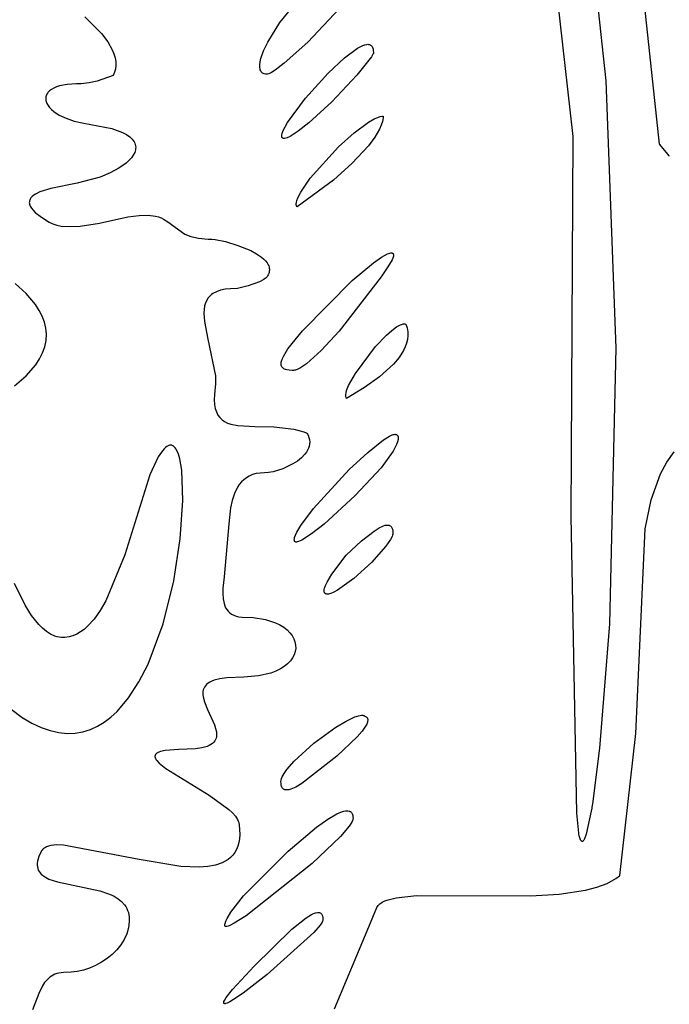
# Model space of a CAD drawing. Extents: x -74.1 to 10.8, y -36.7 to 44.6.
# Tile 152 of 199: x -20.8 to -20.2, y -11.7 to -10.8. Entities that reach past the tile are written whole.
import ezdxf

# ---------------------------------------------------------------- set-up
doc = ezdxf.new("R2010")
doc.units = 0

msp = doc.modelspace()

# ---------------------------------------------------------------- linework, layer by layer
at = {"layer": 'Layer 1', "color": 7, "linetype": 'CONTINUOUS'}
for p, q in [((-20.253437, -10.645468), (-20.233199, -10.838319)), ((-20.183072, -10.897251), (-20.208266, -10.665197)), ((-20.263489, -10.890027), (-20.282508, -10.721197)), ((-20.468122, -10.757817), (-20.51024, -10.802448)), ((-20.535977, -10.784231), (-20.520339, -10.764889)), ((-20.717516, -10.778894), (-20.701935, -10.794394)), ((-20.54732, -10.80238), (-20.535977, -10.784231)), ((-20.701935, -10.794394), (-20.696113, -10.802079)), ((-20.696113, -10.802079), (-20.691832, -10.809627)), ((-20.551159, -10.810464), (-20.54732, -10.80238)), ((-20.51024, -10.802448), (-20.531964, -10.821948)), ((-20.463863, -10.807954), (-20.459109, -10.805514)), ((-20.459109, -10.805514), (-20.457063, -10.804813)), ((-20.457063, -10.804813), (-20.455243, -10.804461)), ((-20.455243, -10.804461), (-20.454419, -10.804417)), ((-20.454419, -10.804417), (-20.453652, -10.80446)), ((-20.453652, -10.80446), (-20.452943, -10.804593)), ((-20.452943, -10.804593), (-20.452292, -10.804814)), ((-20.452292, -10.804814), (-20.4517, -10.805124)), ((-20.4517, -10.805124), (-20.451166, -10.805524)), ((-20.451166, -10.805524), (-20.450693, -10.806013)), ((-20.450693, -10.806013), (-20.450279, -10.806593)), ((-20.450279, -10.806593), (-20.449925, -10.807262)), ((-20.691832, -10.809627), (-20.690323, -10.813327)), ((-20.690323, -10.813327), (-20.689262, -10.816966)), ((-20.553657, -10.817596), (-20.551159, -10.810464)), ((-20.475941, -10.816913), (-20.463863, -10.807954)), ((-20.449561, -10.813629), (-20.450983, -10.815945)), ((-20.449925, -10.807262), (-20.449632, -10.808023)), ((-20.449632, -10.808023), (-20.4494, -10.808874)), ((-20.449195, -10.812825), (-20.449561, -10.813629)), ((-20.4494, -10.808874), (-20.449229, -10.809817)), ((-20.449229, -10.809817), (-20.449071, -10.812273)), ((-20.449103, -10.812517), (-20.449195, -10.812825)), ((-20.449079, -10.812387), (-20.449103, -10.812517)), ((-20.449071, -10.812273), (-20.449079, -10.812387)), ((-20.689262, -10.816966), (-20.688671, -10.820536)), ((-20.688572, -10.824027), (-20.688986, -10.827431)), ((-20.688671, -10.820536), (-20.688572, -10.824027)), ((-20.554726, -10.82356), (-20.554376, -10.820738)), ((-20.554696, -10.826036), (-20.554726, -10.82356)), ((-20.554376, -10.820738), (-20.553657, -10.817596)), ((-20.531964, -10.821948), (-20.540483, -10.828486)), ((-20.491279, -10.83118), (-20.475941, -10.816913)), ((-20.450983, -10.815945), (-20.464615, -10.832939)), ((-20.691071, -10.833273), (-20.705916, -10.838604)), ((-20.689808, -10.830394), (-20.691071, -10.833273)), ((-20.688986, -10.827431), (-20.689808, -10.830394)), ((-20.554535, -10.827135), (-20.554696, -10.826036)), ((-20.554276, -10.828138), (-20.554535, -10.827135)), ((-20.553915, -10.829041), (-20.554276, -10.828138)), ((-20.553453, -10.829839), (-20.553915, -10.829041)), ((-20.552888, -10.830531), (-20.553453, -10.829839)), ((-20.552218, -10.831113), (-20.552888, -10.830531)), ((-20.551442, -10.83158), (-20.552218, -10.831113)), ((-20.550558, -10.831931), (-20.551442, -10.83158)), ((-20.549566, -10.832161), (-20.550558, -10.831931)), ((-20.548464, -10.832266), (-20.549566, -10.832161)), ((-20.54794, -10.83227), (-20.548464, -10.832266)), ((-20.547507, -10.832217), (-20.54794, -10.83227)), ((-20.546484, -10.831925), (-20.547507, -10.832217)), ((-20.543843, -10.830637), (-20.546484, -10.831925)), ((-20.540483, -10.828486), (-20.543843, -10.830637)), ((-20.512239, -10.854462), (-20.491279, -10.83118)), ((-20.464615, -10.832939), (-20.487633, -10.85779)), ((-20.740777, -10.843021), (-20.743715, -10.843939)), ((-20.733726, -10.841731), (-20.740777, -10.843021)), ((-20.725076, -10.841273), (-20.733726, -10.841731)), ((-20.725007, -10.841273), (-20.725063, -10.841273)), ((-20.724555, -10.841271), (-20.725007, -10.841273)), ((-20.720904, -10.841135), (-20.724555, -10.841271)), ((-20.713454, -10.840251), (-20.720904, -10.841135)), ((-20.705916, -10.838604), (-20.713454, -10.840251)), ((-20.233199, -10.838319), (-20.223876, -11.086496)), ((-20.753379, -10.852298), (-20.753587, -10.853153)), ((-20.753082, -10.851461), (-20.753379, -10.852298)), ((-20.752694, -10.850643), (-20.753082, -10.851461)), ((-20.752215, -10.849846), (-20.752694, -10.850643)), ((-20.751644, -10.849072), (-20.752215, -10.849846)), ((-20.750226, -10.8476), (-20.751644, -10.849072)), ((-20.748435, -10.846244), (-20.750226, -10.8476)), ((-20.746266, -10.845018), (-20.748435, -10.846244)), ((-20.743715, -10.843939), (-20.746266, -10.845018)), ((-20.753705, -10.854022), (-20.753734, -10.854905)), ((-20.753734, -10.854905), (-20.753675, -10.8558)), ((-20.753587, -10.853153), (-20.753705, -10.854022)), ((-20.753675, -10.8558), (-20.753528, -10.856704)), ((-20.753528, -10.856704), (-20.753294, -10.857615)), ((-20.753294, -10.857615), (-20.752567, -10.859453)), ((-20.752567, -10.859453), (-20.751497, -10.861297)), ((-20.751497, -10.861297), (-20.750089, -10.863133)), ((-20.528838, -10.877015), (-20.512239, -10.854462)), ((-20.487633, -10.85779), (-20.509111, -10.877449)), ((-20.750089, -10.863133), (-20.748349, -10.864945)), ((-20.748349, -10.864945), (-20.746279, -10.866717)), ((-20.746279, -10.866717), (-20.74117, -10.870081)), ((-20.74117, -10.870081), (-20.734799, -10.873102)), ((-20.734799, -10.873102), (-20.727201, -10.875654)), ((-20.727201, -10.875654), (-20.71841, -10.877616)), ((-20.71841, -10.877616), (-20.692271, -10.882563)), ((-20.532935, -10.884548), (-20.528838, -10.877015)), ((-20.509111, -10.877449), (-20.519098, -10.885205)), ((-20.467069, -10.88649), (-20.453655, -10.87664)), ((-20.453655, -10.87664), (-20.447794, -10.873419)), ((-20.447794, -10.873419), (-20.445155, -10.872323)), ((-20.445155, -10.872323), (-20.44274, -10.871604)), ((-20.441795, -10.879557), (-20.443371, -10.883162)), ((-20.44274, -10.871604), (-20.440572, -10.871287)), ((-20.440707, -10.876108), (-20.441795, -10.879557)), ((-20.440144, -10.872836), (-20.440707, -10.876108)), ((-20.440572, -10.871287), (-20.44032, -10.871277)), ((-20.44032, -10.871277), (-20.440195, -10.871274)), ((-20.440195, -10.871274), (-20.440133, -10.871274)), ((-20.440071, -10.871274), (-20.440144, -10.872836)), ((-20.692271, -10.882563), (-20.682407, -10.886208)), ((-20.682407, -10.886208), (-20.678627, -10.888239)), ((-20.678627, -10.888239), (-20.675576, -10.890389)), ((-20.534311, -10.889466), (-20.534219, -10.888487)), ((-20.534219, -10.888487), (-20.533959, -10.887339)), ((-20.533959, -10.887339), (-20.532935, -10.884548)), ((-20.519098, -10.885205), (-20.526627, -10.889952)), ((-20.481529, -10.899538), (-20.467069, -10.88649)), ((-20.443371, -10.883162), (-20.447828, -10.89075)), ((-20.675576, -10.890389), (-20.673227, -10.892641)), ((-20.673227, -10.892641), (-20.672307, -10.8938)), ((-20.672307, -10.8938), (-20.671552, -10.894979)), ((-20.671552, -10.894979), (-20.670958, -10.896175)), ((-20.670958, -10.896175), (-20.670522, -10.897387)), ((-20.670522, -10.897387), (-20.67024, -10.898612)), ((-20.534294, -10.889893), (-20.534311, -10.889466)), ((-20.534236, -10.890277), (-20.534294, -10.889893)), ((-20.534137, -10.890619), (-20.534236, -10.890277)), ((-20.533996, -10.890918), (-20.534137, -10.890619)), ((-20.53391, -10.891051), (-20.533996, -10.890918)), ((-20.533814, -10.891173), (-20.53391, -10.891051)), ((-20.533708, -10.891285), (-20.533814, -10.891173)), ((-20.533591, -10.891386), (-20.533708, -10.891285)), ((-20.533465, -10.891476), (-20.533591, -10.891386)), ((-20.533328, -10.891556), (-20.533465, -10.891476)), ((-20.533181, -10.891624), (-20.533328, -10.891556)), ((-20.532856, -10.891728), (-20.533181, -10.891624)), ((-20.53249, -10.891789), (-20.532856, -10.891728)), ((-20.532084, -10.891806), (-20.53249, -10.891789)), ((-20.531638, -10.891778), (-20.532084, -10.891806)), ((-20.530625, -10.89159), (-20.531638, -10.891778)), ((-20.529451, -10.891224), (-20.530625, -10.89159)), ((-20.526627, -10.889952), (-20.529451, -10.891224)), ((-20.447828, -10.89075), (-20.453768, -10.898694)), ((-20.265363, -11.242692), (-20.263489, -10.890027)), ((-20.182997, -10.897365), (-20.183069, -10.897277)), ((-20.175479, -10.906553), (-20.182997, -10.897365)), ((-20.671023, -10.90487), (-20.672292, -10.907398)), ((-20.670586, -10.903608), (-20.671023, -10.90487)), ((-20.670286, -10.902349), (-20.670586, -10.903608)), ((-20.670126, -10.901095), (-20.670286, -10.902349)), ((-20.67024, -10.898612), (-20.670109, -10.899849)), ((-20.670109, -10.899849), (-20.670126, -10.901095)), ((-20.507774, -10.928759), (-20.481529, -10.899538)), ((-20.453768, -10.898694), (-20.468855, -10.914937)), ((-20.17422, -10.908092), (-20.175479, -10.906553)), ((-20.679016, -10.914857), (-20.685645, -10.919565)), ((-20.676317, -10.912407), (-20.679016, -10.914857)), ((-20.674067, -10.909916), (-20.676317, -10.912407)), ((-20.672292, -10.907398), (-20.674067, -10.909916)), ((-20.468855, -10.914937), (-20.486152, -10.930465)), ((-20.174099, -10.908239), (-20.17422, -10.908092)), ((-20.693728, -10.923913), (-20.703041, -10.927772)), ((-20.685645, -10.919565), (-20.693728, -10.923913)), ((-20.724451, -10.93351), (-20.749008, -10.938208)), ((-20.703041, -10.927772), (-20.724451, -10.93351)), ((-20.486152, -10.930465), (-20.520071, -10.955273)), ((-20.516652, -10.941698), (-20.507774, -10.928759)), ((-20.763142, -10.943444), (-20.764843, -10.944554)), ((-20.759073, -10.941444), (-20.763142, -10.943444)), ((-20.749008, -10.938208), (-20.759073, -10.941444)), ((-20.519395, -10.947041), (-20.516652, -10.941698)), ((-20.76894, -10.950569), (-20.76897, -10.95135)), ((-20.76897, -10.95135), (-20.768903, -10.952156)), ((-20.768816, -10.949812), (-20.76894, -10.950569)), ((-20.768903, -10.952156), (-20.768736, -10.952986)), ((-20.768602, -10.949078), (-20.768816, -10.949812)), ((-20.768736, -10.952986), (-20.768465, -10.953842)), ((-20.7683, -10.948367), (-20.768602, -10.949078)), ((-20.767915, -10.947678), (-20.7683, -10.948367)), ((-20.767448, -10.947012), (-20.767915, -10.947678)), ((-20.766287, -10.945742), (-20.767448, -10.947012)), ((-20.764843, -10.944554), (-20.766287, -10.945742)), ((-20.520877, -10.953081), (-20.520871, -10.952263)), ((-20.520871, -10.952263), (-20.520765, -10.951365)), ((-20.520765, -10.951365), (-20.520263, -10.949343)), ((-20.520263, -10.949343), (-20.519395, -10.947041)), ((-20.768465, -10.953842), (-20.768088, -10.954723)), ((-20.768088, -10.954723), (-20.766999, -10.956566)), ((-20.766999, -10.956566), (-20.765443, -10.958517)), ((-20.765443, -10.958517), (-20.763393, -10.960581)), ((-20.763393, -10.960581), (-20.757711, -10.965063)), ((-20.520781, -10.953817), (-20.520877, -10.953081)), ((-20.520693, -10.954153), (-20.520781, -10.953817)), ((-20.520579, -10.954467), (-20.520693, -10.954153)), ((-20.520437, -10.954758), (-20.520579, -10.954467)), ((-20.520268, -10.955027), (-20.520437, -10.954758)), ((-20.520071, -10.955273), (-20.520268, -10.955027)), ((-20.757711, -10.965063), (-20.750591, -10.969554)), ((-20.750591, -10.969554), (-20.747138, -10.971181)), ((-20.747138, -10.971181), (-20.743374, -10.972366)), ((-20.721659, -10.973197), (-20.703862, -10.970404)), ((-20.703862, -10.970404), (-20.677281, -10.964755)), ((-20.677281, -10.964755), (-20.666811, -10.963369)), ((-20.666811, -10.963369), (-20.658423, -10.96319)), ((-20.658423, -10.96319), (-20.651746, -10.964022)), ((-20.651746, -10.964022), (-20.648933, -10.964757)), ((-20.648933, -10.964757), (-20.646409, -10.965673)), ((-20.646409, -10.965673), (-20.644127, -10.966744)), ((-20.644127, -10.966744), (-20.640103, -10.969256)), ((-20.640103, -10.969256), (-20.624413, -10.980678)), ((-20.743374, -10.972366), (-20.739349, -10.973152)), ((-20.739349, -10.973152), (-20.730721, -10.973706)), ((-20.730721, -10.973706), (-20.721659, -10.973197)), ((-20.624413, -10.980678), (-20.618735, -10.982904)), ((-20.618735, -10.982904), (-20.611613, -10.984489)), ((-20.611613, -10.984489), (-20.602675, -10.985239)), ((-20.602675, -10.985239), (-20.599449, -10.985287)), ((-20.599449, -10.985287), (-20.596152, -10.985625)), ((-20.596152, -10.985625), (-20.58667, -10.987584)), ((-20.58667, -10.987584), (-20.575006, -10.991105)), ((-20.575006, -10.991105), (-20.563155, -10.996012)), ((-20.563155, -10.996012), (-20.557784, -10.99893)), ((-20.435918, -10.998974), (-20.433788, -10.998251)), ((-20.433788, -10.998251), (-20.432914, -10.998098)), ((-20.432914, -10.998098), (-20.432525, -10.998074)), ((-20.432525, -10.998074), (-20.43217, -10.998085)), ((-20.43217, -10.998085), (-20.431848, -10.998131)), ((-20.431848, -10.998131), (-20.43156, -10.998213)), ((-20.43156, -10.998213), (-20.431305, -10.99833)), ((-20.431305, -10.99833), (-20.431191, -10.998402)), ((-20.431191, -10.998402), (-20.431085, -10.998483)), ((-20.431085, -10.998483), (-20.430988, -10.998573)), ((-20.430988, -10.998573), (-20.4309, -10.998672)), ((-20.4309, -10.998672), (-20.430821, -10.998779)), ((-20.557784, -10.99893), (-20.553116, -11.002128)), ((-20.553116, -11.002128), (-20.551123, -11.003826)), ((-20.551123, -11.003826), (-20.5494, -11.005585)), ((-20.5494, -11.005585), (-20.547977, -11.007403)), ((-20.547977, -11.007403), (-20.546886, -11.009277)), ((-20.468881, -11.023828), (-20.449142, -11.007271)), ((-20.449142, -11.007271), (-20.441631, -11.002058)), ((-20.441631, -11.002058), (-20.435918, -10.998974)), ((-20.431793, -11.004438), (-20.435592, -11.011122)), ((-20.430845, -11.002001), (-20.431793, -11.004438)), ((-20.4306, -11.001005), (-20.430845, -11.002001)), ((-20.430821, -10.998779), (-20.43075, -10.998896)), ((-20.43075, -10.998896), (-20.430635, -10.999157)), ((-20.430635, -10.999157), (-20.430555, -10.999454)), ((-20.430505, -11.000156), (-20.4306, -11.001005)), ((-20.430555, -10.999454), (-20.430512, -10.999787)), ((-20.430512, -10.999787), (-20.430505, -11.000156)), ((-20.546886, -11.009277), (-20.546475, -11.010235)), ((-20.546475, -11.010235), (-20.546158, -11.011205)), ((-20.54613, -11.01624), (-20.546463, -11.017282)), ((-20.546158, -11.011205), (-20.54594, -11.012188)), ((-20.545915, -11.01521), (-20.54613, -11.01624)), ((-20.54594, -11.012188), (-20.545824, -11.013183)), ((-20.545815, -11.014191), (-20.545915, -11.01521)), ((-20.545824, -11.013183), (-20.545815, -11.014191)), ((-20.435592, -11.011122), (-20.442071, -11.020273)), ((-20.554998, -11.024972), (-20.565577, -11.028782)), ((-20.550867, -11.022791), (-20.554998, -11.024972)), ((-20.549346, -11.021686), (-20.550867, -11.022791)), ((-20.548754, -11.021137), (-20.549346, -11.021686)), ((-20.548286, -11.020592), (-20.548754, -11.021137)), ((-20.547499, -11.019396), (-20.548286, -11.020592)), ((-20.546918, -11.018334), (-20.547499, -11.019396)), ((-20.546463, -11.017282), (-20.546918, -11.018334)), ((-20.515057, -11.070605), (-20.468881, -11.023828)), ((-20.442071, -11.020273), (-20.481113, -11.070652)), ((-20.771786, -11.035961), (-20.782116, -11.026615)), ((-20.595131, -11.034168), (-20.598264, -11.035863)), ((-20.591397, -11.03284), (-20.595131, -11.034168)), ((-20.587023, -11.031903), (-20.591397, -11.03284)), ((-20.581968, -11.03138), (-20.587023, -11.031903)), ((-20.575356, -11.031032), (-20.581968, -11.03138)), ((-20.565577, -11.028782), (-20.575356, -11.031032)), ((-20.763261, -11.046155), (-20.771786, -11.035961)), ((-20.605072, -11.044344), (-20.605993, -11.047398)), ((-20.603728, -11.041551), (-20.605072, -11.044344)), ((-20.602886, -11.04026), (-20.603728, -11.041551)), ((-20.601924, -11.039042), (-20.602886, -11.04026)), ((-20.600836, -11.037902), (-20.601924, -11.039042)), ((-20.599618, -11.036841), (-20.600836, -11.037902)), ((-20.598264, -11.035863), (-20.599618, -11.036841)), ((-20.759829, -11.051491), (-20.763261, -11.046155)), ((-20.757033, -11.056946), (-20.759829, -11.051491)), ((-20.606532, -11.050687), (-20.606729, -11.054189)), ((-20.605993, -11.047398), (-20.606532, -11.050687)), ((-20.754935, -11.062489), (-20.757033, -11.056946)), ((-20.753595, -11.068087), (-20.754935, -11.062489)), ((-20.606729, -11.054189), (-20.606254, -11.061737)), ((-20.606254, -11.061737), (-20.602948, -11.078339)), ((-20.753076, -11.073711), (-20.753595, -11.068087)), ((-20.528584, -11.087298), (-20.515057, -11.070605)), ((-20.481113, -11.070652), (-20.497686, -11.088683)), ((-20.436887, -11.074441), (-20.432094, -11.070189)), ((-20.432094, -11.070189), (-20.427694, -11.066909)), ((-20.427694, -11.066909), (-20.425687, -11.06569)), ((-20.425687, -11.06569), (-20.423832, -11.064784)), ((-20.423832, -11.064784), (-20.422147, -11.064213)), ((-20.422147, -11.064213), (-20.421374, -11.064061)), ((-20.421374, -11.064061), (-20.42065, -11.064)), ((-20.42065, -11.064), (-20.419978, -11.064036)), ((-20.419978, -11.064036), (-20.41936, -11.064169)), ((-20.41936, -11.064169), (-20.419214, -11.064218)), ((-20.419214, -11.064218), (-20.419142, -11.064245)), ((-20.419071, -11.064274), (-20.417883, -11.067832)), ((-20.417883, -11.067832), (-20.417244, -11.071373)), ((-20.417244, -11.071373), (-20.417121, -11.074892)), ((-20.754686, -11.085293), (-20.753442, -11.079525)), ((-20.753442, -11.079525), (-20.753076, -11.073711)), ((-20.602948, -11.078339), (-20.595814, -11.112251)), ((-20.44708, -11.085122), (-20.436887, -11.074441)), ((-20.417479, -11.078382), (-20.418284, -11.081837)), ((-20.417121, -11.074892), (-20.417479, -11.078382)), ((-20.756745, -11.090963), (-20.754686, -11.085293)), ((-20.532499, -11.093602), (-20.528584, -11.087298)), ((-20.497686, -11.088683), (-20.5114, -11.100992)), ((-20.465874, -11.110021), (-20.44708, -11.085122)), ((-20.421098, -11.088619), (-20.425289, -11.095187)), ((-20.419502, -11.085252), (-20.421098, -11.088619)), ((-20.418284, -11.081837), (-20.419502, -11.085252)), ((-20.223876, -11.086496), (-20.229554, -11.342552)), ((-20.763062, -11.101902), (-20.759558, -11.096508)), ((-20.759558, -11.096508), (-20.756745, -11.090963)), ((-20.534772, -11.099696), (-20.534549, -11.098631)), ((-20.534549, -11.098631), (-20.533756, -11.096272)), ((-20.533756, -11.096272), (-20.532499, -11.093602)), ((-20.425289, -11.095187), (-20.430583, -11.101492)), ((-20.771894, -11.112125), (-20.763062, -11.101902)), ((-20.534881, -11.100687), (-20.534772, -11.099696)), ((-20.534876, -11.101603), (-20.534881, -11.100687)), ((-20.534757, -11.102447), (-20.534876, -11.101603)), ((-20.534524, -11.10322), (-20.534757, -11.102447)), ((-20.534178, -11.103921), (-20.534524, -11.10322)), ((-20.533719, -11.104553), (-20.534178, -11.103921)), ((-20.533148, -11.105117), (-20.533719, -11.104553)), ((-20.532465, -11.105612), (-20.533148, -11.105117)), ((-20.531671, -11.106041), (-20.532465, -11.105612)), ((-20.530765, -11.106404), (-20.531671, -11.106041)), ((-20.529748, -11.106703), (-20.530765, -11.106404)), ((-20.527384, -11.10711), (-20.529748, -11.106703)), ((-20.524581, -11.10727), (-20.527384, -11.10711)), ((-20.523494, -11.107248), (-20.524581, -11.10727)), ((-20.52257, -11.107114), (-20.523494, -11.107248)), ((-20.52158, -11.106868), (-20.52257, -11.107114)), ((-20.519403, -11.106041), (-20.52158, -11.106868)), ((-20.516973, -11.104779), (-20.519403, -11.106041)), ((-20.5114, -11.100992), (-20.516973, -11.104779)), ((-20.430583, -11.101492), (-20.443387, -11.113116)), ((-20.782745, -11.121415), (-20.771894, -11.112125)), ((-20.595814, -11.112251), (-20.595778, -11.119768)), ((-20.472178, -11.121286), (-20.465874, -11.110021)), ((-20.443387, -11.113116), (-20.457318, -11.123094)), ((-20.595778, -11.119768), (-20.596934, -11.129491)), ((-20.474611, -11.128005), (-20.474055, -11.125976)), ((-20.457318, -11.123094), (-20.474071, -11.133273)), ((-20.474055, -11.125976), (-20.472178, -11.121286)), ((-20.596934, -11.129491), (-20.597094, -11.134401)), ((-20.597094, -11.134401), (-20.596829, -11.138737)), ((-20.474918, -11.130588), (-20.474889, -11.129792)), ((-20.474871, -11.131315), (-20.474918, -11.130588)), ((-20.474889, -11.129792), (-20.474611, -11.128005)), ((-20.474745, -11.13197), (-20.474871, -11.131315)), ((-20.474538, -11.13255), (-20.474745, -11.13197)), ((-20.474404, -11.132811), (-20.474538, -11.13255)), ((-20.474248, -11.133052), (-20.474404, -11.132811)), ((-20.474071, -11.133273), (-20.474248, -11.133052)), ((-20.596829, -11.138737), (-20.596158, -11.142537)), ((-20.596158, -11.142537), (-20.5951, -11.145835)), ((-20.5951, -11.145835), (-20.593677, -11.148668)), ((-20.593677, -11.148668), (-20.591906, -11.151072)), ((-20.591906, -11.151072), (-20.589809, -11.153082)), ((-20.589809, -11.153082), (-20.587403, -11.154734)), ((-20.587403, -11.154734), (-20.58471, -11.156065)), ((-20.58471, -11.156065), (-20.581748, -11.157111)), ((-20.581748, -11.157111), (-20.575098, -11.158488)), ((-20.575098, -11.158488), (-20.55944, -11.159393)), ((-20.55944, -11.159393), (-20.541684, -11.159749)), ((-20.541684, -11.159749), (-20.523086, -11.161854)), ((-20.523086, -11.161854), (-20.513863, -11.16428)), ((-20.513863, -11.16428), (-20.511592, -11.165078)), ((-20.511592, -11.165078), (-20.511309, -11.165184)), ((-20.511309, -11.165184), (-20.511168, -11.165237)), ((-20.511168, -11.165237), (-20.511097, -11.165264)), ((-20.511069, -11.165278), (-20.509857, -11.167416)), ((-20.509857, -11.167416), (-20.509004, -11.169527)), ((-20.509004, -11.169527), (-20.508491, -11.171608)), ((-20.508491, -11.171608), (-20.508298, -11.173653)), ((-20.454415, -11.183359), (-20.439787, -11.171726)), ((-20.439787, -11.171726), (-20.434063, -11.168223)), ((-20.434063, -11.168223), (-20.431713, -11.167172)), ((-20.431713, -11.167172), (-20.430682, -11.166836)), ((-20.430682, -11.166836), (-20.42975, -11.166632)), ((-20.42975, -11.166632), (-20.428924, -11.166565)), ((-20.428924, -11.166565), (-20.428551, -11.166584)), ((-20.428551, -11.166584), (-20.428207, -11.166639)), ((-20.428207, -11.166639), (-20.42789, -11.16673)), ((-20.42789, -11.16673), (-20.427602, -11.166858)), ((-20.427602, -11.166858), (-20.427344, -11.167023)), ((-20.427344, -11.167023), (-20.427115, -11.167227)), ((-20.427115, -11.167227), (-20.426683, -11.167674)), ((-20.426216, -11.171372), (-20.426764, -11.173548)), ((-20.426683, -11.167674), (-20.426517, -11.167925)), ((-20.426517, -11.167925), (-20.426377, -11.168203)), ((-20.426377, -11.168203), (-20.426264, -11.168509)), ((-20.426264, -11.168509), (-20.426178, -11.168841)), ((-20.426098, -11.170428), (-20.426216, -11.171372)), ((-20.426178, -11.168841), (-20.426085, -11.169583)), ((-20.426085, -11.169583), (-20.426098, -11.170428)), ((-20.643543, -11.179925), (-20.646227, -11.183169)), ((-20.642269, -11.178729), (-20.643543, -11.179925)), ((-20.641041, -11.177809), (-20.642269, -11.178729)), ((-20.639859, -11.177159), (-20.641041, -11.177809)), ((-20.639285, -11.176933), (-20.639859, -11.177159)), ((-20.638723, -11.176772), (-20.639285, -11.176933)), ((-20.638173, -11.176675), (-20.638723, -11.176772)), ((-20.637634, -11.176641), (-20.638173, -11.176675)), ((-20.637108, -11.176671), (-20.637634, -11.176641)), ((-20.636593, -11.176762), (-20.637108, -11.176671)), ((-20.636089, -11.176914), (-20.636593, -11.176762)), ((-20.635598, -11.177127), (-20.636089, -11.176914)), ((-20.635119, -11.177399), (-20.635598, -11.177127)), ((-20.634652, -11.17773), (-20.635119, -11.177399)), ((-20.634197, -11.178119), (-20.634652, -11.17773)), ((-20.633322, -11.179068), (-20.634197, -11.178119)), ((-20.632497, -11.18024), (-20.633322, -11.179068)), ((-20.63172, -11.181627), (-20.632497, -11.18024)), ((-20.51035, -11.181411), (-20.511473, -11.183225)), ((-20.509452, -11.179543), (-20.51035, -11.181411)), ((-20.508798, -11.177625), (-20.509452, -11.179543)), ((-20.508407, -11.17566), (-20.508798, -11.177625)), ((-20.508298, -11.173653), (-20.508407, -11.17566)), ((-20.427725, -11.176088), (-20.430874, -11.182173)), ((-20.426764, -11.173548), (-20.427725, -11.176088)), ((-20.64909, -11.187591), (-20.657071, -11.204273)), ((-20.646227, -11.183169), (-20.64909, -11.187591)), ((-20.630315, -11.185026), (-20.63172, -11.181627)), ((-20.62911, -11.189216), (-20.630315, -11.185026)), ((-20.62731, -11.199764), (-20.62911, -11.189216)), ((-20.516003, -11.188303), (-20.5198, -11.191348)), ((-20.512803, -11.184981), (-20.516003, -11.188303)), ((-20.511473, -11.183225), (-20.512803, -11.184981)), ((-20.471518, -11.199329), (-20.454415, -11.183359)), ((-20.430874, -11.182173), (-20.441951, -11.197737)), ((-20.176508, -11.192523), (-20.169669, -11.182883)), ((-20.626228, -11.228136), (-20.62731, -11.199764)), ((-20.533238, -11.198503), (-20.542379, -11.201315)), ((-20.524039, -11.194083), (-20.533238, -11.198503)), ((-20.5198, -11.191348), (-20.524039, -11.194083)), ((-20.504693, -11.23546), (-20.471518, -11.199329)), ((-20.441951, -11.197737), (-20.466071, -11.223273)), ((-20.182281, -11.203251), (-20.176508, -11.192523)), ((-20.657071, -11.204273), (-20.680327, -11.278565)), ((-20.569641, -11.208702), (-20.571831, -11.210817)), ((-20.567189, -11.206852), (-20.569641, -11.208702)), ((-20.564463, -11.205288), (-20.567189, -11.206852)), ((-20.561445, -11.204028), (-20.564463, -11.205288)), ((-20.558121, -11.203093), (-20.561445, -11.204028)), ((-20.554474, -11.202502), (-20.558121, -11.203093)), ((-20.55049, -11.202275), (-20.554474, -11.202502)), ((-20.546547, -11.202041), (-20.55049, -11.202275)), ((-20.542379, -11.201315), (-20.546547, -11.202041)), ((-20.190992, -11.227434), (-20.182281, -11.203251)), ((-20.575495, -11.215767), (-20.578303, -11.221544)), ((-20.573778, -11.213179), (-20.575495, -11.215767)), ((-20.571831, -11.210817), (-20.573778, -11.213179)), ((-20.578303, -11.221544), (-20.58038, -11.227992)), ((-20.466071, -11.223273), (-20.49504, -11.249975)), ((-20.628646, -11.263538), (-20.626228, -11.228136)), ((-20.581849, -11.234953), (-20.58346, -11.24979)), ((-20.58038, -11.227992), (-20.581849, -11.234953)), ((-20.516534, -11.251212), (-20.504693, -11.23546)), ((-20.196519, -11.254358), (-20.190992, -11.227434)), ((-20.260075, -11.518227), (-20.265363, -11.242692)), ((-20.58346, -11.24979), (-20.587723, -11.29889)), ((-20.520343, -11.257546), (-20.516534, -11.251212)), ((-20.49504, -11.249975), (-20.506677, -11.259074)), ((-20.448585, -11.256414), (-20.443835, -11.25344)), ((-20.443835, -11.25344), (-20.439819, -11.251564)), ((-20.439819, -11.251564), (-20.438089, -11.251045)), ((-20.438089, -11.251045), (-20.436546, -11.250807)), ((-20.436546, -11.250807), (-20.435846, -11.250795)), ((-20.435846, -11.250795), (-20.435192, -11.250855)), ((-20.435192, -11.250855), (-20.434587, -11.250986)), ((-20.434587, -11.250986), (-20.434028, -11.25119)), ((-20.434028, -11.25119), (-20.433518, -11.251465)), ((-20.433518, -11.251465), (-20.433055, -11.251814)), ((-20.433055, -11.251814), (-20.43264, -11.252235)), ((-20.43264, -11.252235), (-20.432274, -11.25273)), ((-20.432274, -11.25273), (-20.431956, -11.253299)), ((-20.431956, -11.253299), (-20.431686, -11.253941)), ((-20.431686, -11.253941), (-20.431465, -11.254658)), ((-20.431465, -11.254658), (-20.43117, -11.256315)), ((-20.205321, -11.444444), (-20.196519, -11.254358)), ((-20.634736, -11.302762), (-20.628646, -11.263538)), ((-20.522672, -11.264343), (-20.522597, -11.263467)), ((-20.522597, -11.263467), (-20.522391, -11.262483)), ((-20.522391, -11.262483), (-20.521603, -11.260206)), ((-20.521603, -11.260206), (-20.520343, -11.257546)), ((-20.506677, -11.259074), (-20.515571, -11.264758)), ((-20.460249, -11.265582), (-20.448585, -11.256414)), ((-20.431852, -11.261532), (-20.433173, -11.264217)), ((-20.431424, -11.260336), (-20.431852, -11.261532)), ((-20.431161, -11.259247), (-20.431424, -11.260336)), ((-20.43117, -11.256315), (-20.431071, -11.258273)), ((-20.431071, -11.258273), (-20.431161, -11.259247)), ((-20.522659, -11.264738), (-20.522672, -11.264343)), ((-20.522612, -11.265105), (-20.522659, -11.264738)), ((-20.52253, -11.265442), (-20.522612, -11.265105)), ((-20.522414, -11.26575), (-20.52253, -11.265442)), ((-20.522261, -11.266027), (-20.522414, -11.26575)), ((-20.522072, -11.266273), (-20.522261, -11.266027)), ((-20.522024, -11.266308), (-20.52206, -11.266282)), ((-20.521869, -11.266399), (-20.522024, -11.266308)), ((-20.521699, -11.266473), (-20.521869, -11.266399)), ((-20.521512, -11.26653), (-20.521699, -11.266473)), ((-20.521309, -11.266569), (-20.521512, -11.26653)), ((-20.521091, -11.266593), (-20.521309, -11.266569)), ((-20.520607, -11.266589), (-20.521091, -11.266593)), ((-20.520062, -11.266519), (-20.520607, -11.266589)), ((-20.518793, -11.266184), (-20.520062, -11.266519)), ((-20.515571, -11.264758), (-20.518793, -11.266184)), ((-20.474399, -11.278672), (-20.460249, -11.265582)), ((-20.437456, -11.270557), (-20.450814, -11.285488)), ((-20.433173, -11.264217), (-20.437456, -11.270557)), ((-20.680327, -11.278565), (-20.697877, -11.321224)), ((-20.48783, -11.296413), (-20.474399, -11.278672)), ((-20.450814, -11.285488), (-20.467201, -11.300324)), ((-20.587723, -11.29889), (-20.58895, -11.309371)), ((-20.492267, -11.303738), (-20.48783, -11.296413)), ((-20.467201, -11.300324), (-20.482583, -11.311347)), ((-20.772833, -11.325084), (-20.78265, -11.30507)), ((-20.644671, -11.342603), (-20.634736, -11.302762)), ((-20.58895, -11.309371), (-20.589118, -11.314433)), ((-20.494888, -11.310738), (-20.494656, -11.309559)), ((-20.494656, -11.309559), (-20.493742, -11.306859)), ((-20.493742, -11.306859), (-20.492267, -11.303738)), ((-20.589118, -11.314433), (-20.588837, -11.319227)), ((-20.49496, -11.311795), (-20.494888, -11.310738)), ((-20.494935, -11.312275), (-20.49496, -11.311795)), ((-20.494867, -11.312724), (-20.494935, -11.312275)), ((-20.494757, -11.313139), (-20.494867, -11.312724)), ((-20.494604, -11.31352), (-20.494757, -11.313139)), ((-20.494406, -11.313867), (-20.494604, -11.31352)), ((-20.494163, -11.314178), (-20.494406, -11.313867)), ((-20.493976, -11.314353), (-20.494163, -11.314178)), ((-20.493662, -11.31456), (-20.493976, -11.314353)), ((-20.493312, -11.314722), (-20.493662, -11.31456)), ((-20.492925, -11.314838), (-20.493312, -11.314722)), ((-20.492502, -11.314911), (-20.492925, -11.314838)), ((-20.492046, -11.314941), (-20.492502, -11.314911)), ((-20.491032, -11.314875), (-20.492046, -11.314941)), ((-20.489893, -11.314648), (-20.491032, -11.314875)), ((-20.488636, -11.314266), (-20.489893, -11.314648)), ((-20.485798, -11.313071), (-20.488636, -11.314266)), ((-20.482583, -11.311347), (-20.485798, -11.313071)), ((-20.766865, -11.334659), (-20.772833, -11.325084)), ((-20.697877, -11.321224), (-20.703136, -11.330241)), ((-20.588837, -11.319227), (-20.58799, -11.323645)), ((-20.58799, -11.323645), (-20.587319, -11.325678)), ((-20.587319, -11.325678), (-20.586463, -11.327575)), ((-20.586463, -11.327575), (-20.585409, -11.329322)), ((-20.760243, -11.343097), (-20.766865, -11.334659)), ((-20.703136, -11.330241), (-20.708792, -11.338189)), ((-20.585409, -11.329322), (-20.584142, -11.330906)), ((-20.584142, -11.330906), (-20.582648, -11.332313)), ((-20.582648, -11.332313), (-20.580911, -11.333529)), ((-20.580911, -11.333529), (-20.578919, -11.334541)), ((-20.578919, -11.334541), (-20.576656, -11.335333)), ((-20.576656, -11.335333), (-20.574108, -11.335894)), ((-20.574108, -11.335894), (-20.571261, -11.336208)), ((-20.571261, -11.336208), (-20.560798, -11.336625)), ((-20.560798, -11.336625), (-20.549515, -11.338434)), ((-20.756699, -11.346691), (-20.760243, -11.343097)), ((-20.714866, -11.344862), (-20.718068, -11.347657)), ((-20.708792, -11.338189), (-20.714866, -11.344862)), ((-20.658623, -11.379854), (-20.644671, -11.342603)), ((-20.549515, -11.338434), (-20.540061, -11.341562)), ((-20.540061, -11.341562), (-20.536035, -11.343542)), ((-20.536035, -11.343542), (-20.532482, -11.34576)), ((-20.532482, -11.34576), (-20.529409, -11.348183)), ((-20.229554, -11.342552), (-20.238991, -11.457857)), ((-20.753007, -11.349763), (-20.756699, -11.346691)), ((-20.749171, -11.352233), (-20.753007, -11.349763)), ((-20.745195, -11.354022), (-20.749171, -11.352233)), ((-20.743157, -11.354636), (-20.745195, -11.354022)), ((-20.741086, -11.355049), (-20.743157, -11.354636)), ((-20.738983, -11.355253), (-20.741086, -11.355049)), ((-20.735843, -11.355186), (-20.738983, -11.355253)), ((-20.732043, -11.354625), (-20.735843, -11.355186)), ((-20.728368, -11.353566), (-20.732043, -11.354625)), ((-20.724816, -11.352035), (-20.728368, -11.353566)), ((-20.721384, -11.350057), (-20.724816, -11.352035)), ((-20.718068, -11.347657), (-20.721384, -11.350057)), ((-20.529409, -11.348183), (-20.526821, -11.350782)), ((-20.526821, -11.350782), (-20.524724, -11.353524)), ((-20.524724, -11.353524), (-20.523123, -11.356379)), ((-20.523123, -11.356379), (-20.522024, -11.359317)), ((-20.522024, -11.359317), (-20.521432, -11.362306)), ((-20.521432, -11.362306), (-20.521352, -11.365315)), ((-20.522754, -11.371269), (-20.524246, -11.374153)), ((-20.521791, -11.368313), (-20.522754, -11.371269)), ((-20.521352, -11.365315), (-20.521791, -11.368313)), ((-20.66716, -11.396506), (-20.658623, -11.379854)), ((-20.531954, -11.38206), (-20.535619, -11.384345)), ((-20.528841, -11.37958), (-20.531954, -11.38206)), ((-20.526273, -11.376934), (-20.528841, -11.37958)), ((-20.524246, -11.374153), (-20.526273, -11.376934)), ((-20.555902, -11.3909), (-20.569496, -11.392196)), ((-20.544624, -11.388201), (-20.555902, -11.3909)), ((-20.53984, -11.386402), (-20.544624, -11.388201)), ((-20.535619, -11.384345), (-20.53984, -11.386402)), ((-20.676765, -11.411308), (-20.66716, -11.396506)), ((-20.605303, -11.399982), (-20.606186, -11.401219)), ((-20.604193, -11.398819), (-20.605303, -11.399982)), ((-20.602842, -11.397736), (-20.604193, -11.398819)), ((-20.601238, -11.396737), (-20.602842, -11.397736)), ((-20.599366, -11.395826), (-20.601238, -11.396737)), ((-20.597213, -11.395008), (-20.599366, -11.395826)), ((-20.592005, -11.39367), (-20.597213, -11.395008)), ((-20.585506, -11.392759), (-20.592005, -11.39367)), ((-20.569496, -11.392196), (-20.585506, -11.392759)), ((-20.607617, -11.405331), (-20.607733, -11.406819)), ((-20.607733, -11.406819), (-20.607692, -11.40836)), ((-20.607692, -11.40836), (-20.607194, -11.411576)), ((-20.60733, -11.403898), (-20.607617, -11.405331)), ((-20.606857, -11.402526), (-20.60733, -11.403898)), ((-20.606186, -11.401219), (-20.606857, -11.402526)), ((-20.794673, -11.415038), (-20.775741, -11.429463)), ((-20.687461, -11.42386), (-20.676765, -11.411308)), ((-20.607194, -11.411576), (-20.606231, -11.414942)), ((-20.606231, -11.414942), (-20.603358, -11.421977)), ((-20.693224, -11.429167), (-20.687461, -11.42386)), ((-20.603358, -11.421977), (-20.59691, -11.43622)), ((-20.466375, -11.428984), (-20.463007, -11.4279)), ((-20.463007, -11.4279), (-20.461535, -11.427593)), ((-20.461535, -11.427593), (-20.460218, -11.427452)), ((-20.460218, -11.427452), (-20.459065, -11.427484)), ((-20.459065, -11.427484), (-20.458554, -11.427567)), ((-20.458554, -11.427567), (-20.458087, -11.427696)), ((-20.458087, -11.427696), (-20.457667, -11.427873)), ((-20.457667, -11.427873), (-20.457293, -11.428097)), ((-20.457293, -11.428097), (-20.457125, -11.428227)), ((-20.457125, -11.428227), (-20.457085, -11.428262)), ((-20.457071, -11.428274), (-20.456384, -11.428579)), ((-20.775741, -11.429463), (-20.766742, -11.434754)), ((-20.766742, -11.434754), (-20.75805, -11.438832)), ((-20.705596, -11.437591), (-20.699268, -11.433761)), ((-20.699268, -11.433761), (-20.693224, -11.429167)), ((-20.59691, -11.43622), (-20.595796, -11.439601)), ((-20.484034, -11.438486), (-20.474526, -11.432818)), ((-20.474526, -11.432818), (-20.466375, -11.428984)), ((-20.45642, -11.437535), (-20.459636, -11.442086)), ((-20.455363, -11.435569), (-20.45642, -11.437535)), ((-20.456384, -11.428579), (-20.455799, -11.42894)), ((-20.455799, -11.42894), (-20.455315, -11.429357)), ((-20.454679, -11.433812), (-20.455363, -11.435569)), ((-20.455315, -11.429357), (-20.45511, -11.429586)), ((-20.45511, -11.429586), (-20.45493, -11.429829)), ((-20.45493, -11.429829), (-20.454775, -11.430086)), ((-20.454775, -11.430086), (-20.454644, -11.430357)), ((-20.454479, -11.433014), (-20.454679, -11.433812)), ((-20.454644, -11.430357), (-20.454539, -11.430641)), ((-20.454539, -11.430641), (-20.454457, -11.43094)), ((-20.454375, -11.432268), (-20.454479, -11.433014)), ((-20.454457, -11.43094), (-20.454368, -11.431577)), ((-20.454368, -11.431577), (-20.454375, -11.432268)), ((-20.75805, -11.438832), (-20.749663, -11.441745)), ((-20.749663, -11.441745), (-20.741579, -11.443545)), ((-20.741579, -11.443545), (-20.733794, -11.444281)), ((-20.733794, -11.444281), (-20.726306, -11.444004)), ((-20.726306, -11.444004), (-20.719112, -11.442763)), ((-20.719112, -11.442763), (-20.71221, -11.440609)), ((-20.71221, -11.440609), (-20.705596, -11.437591)), ((-20.595796, -11.439601), (-20.595103, -11.442836)), ((-20.595103, -11.442836), (-20.594949, -11.444387)), ((-20.594941, -11.445888), (-20.595093, -11.447334)), ((-20.594949, -11.444387), (-20.594941, -11.445888)), ((-20.504572, -11.453444), (-20.484034, -11.438486)), ((-20.459636, -11.442086), (-20.464283, -11.447443)), ((-20.220056, -11.576163), (-20.205321, -11.444444)), ((-20.60181, -11.455525), (-20.603742, -11.456364)), ((-20.600148, -11.454594), (-20.60181, -11.455525)), ((-20.598744, -11.453576), (-20.600148, -11.454594)), ((-20.597583, -11.452474), (-20.598744, -11.453576)), ((-20.596651, -11.451295), (-20.597583, -11.452474)), ((-20.595934, -11.450042), (-20.596651, -11.451295)), ((-20.59542, -11.44872), (-20.595934, -11.450042)), ((-20.595093, -11.447334), (-20.59542, -11.44872)), ((-20.522884, -11.470099), (-20.504572, -11.453444)), ((-20.464283, -11.447443), (-20.483071, -11.465273)), ((-20.652014, -11.464631), (-20.652134, -11.46506)), ((-20.651829, -11.464216), (-20.652014, -11.464631)), ((-20.651575, -11.463816), (-20.651829, -11.464216)), ((-20.651253, -11.463431), (-20.651575, -11.463816)), ((-20.650861, -11.463061), (-20.651253, -11.463431)), ((-20.650397, -11.462707), (-20.650861, -11.463061)), ((-20.649859, -11.462368), (-20.650397, -11.462707)), ((-20.648559, -11.46174), (-20.649859, -11.462368)), ((-20.646948, -11.461178), (-20.648559, -11.46174)), ((-20.64275, -11.460261), (-20.646948, -11.461178)), ((-20.63012, -11.459313), (-20.64275, -11.460261)), ((-20.614456, -11.458708), (-20.63012, -11.459313)), ((-20.608474, -11.457748), (-20.614456, -11.458708)), ((-20.603742, -11.456364), (-20.608474, -11.457748)), ((-20.238991, -11.457857), (-20.24553, -11.509585)), ((-20.652134, -11.46506), (-20.652189, -11.465503)), ((-20.652189, -11.465503), (-20.652181, -11.465961)), ((-20.652181, -11.465961), (-20.652111, -11.466432)), ((-20.652111, -11.466432), (-20.651982, -11.466917)), ((-20.651982, -11.466917), (-20.651793, -11.467415)), ((-20.651793, -11.467415), (-20.651245, -11.46845)), ((-20.651245, -11.46845), (-20.650479, -11.469534)), ((-20.650479, -11.469534), (-20.648341, -11.471843)), ((-20.648341, -11.471843), (-20.641959, -11.476968)), ((-20.529611, -11.477888), (-20.522884, -11.470099)), ((-20.483071, -11.465273), (-20.515784, -11.490885)), ((-20.641959, -11.476968), (-20.601945, -11.501777)), ((-20.53387, -11.484694), (-20.532089, -11.481443)), ((-20.532089, -11.481443), (-20.529611, -11.477888)), ((-20.535059, -11.488869), (-20.534873, -11.48758)), ((-20.535002, -11.49093), (-20.535059, -11.488869)), ((-20.534735, -11.492651), (-20.535002, -11.49093)), ((-20.534873, -11.48758), (-20.534474, -11.486186)), ((-20.534474, -11.486186), (-20.53387, -11.484694)), ((-20.515784, -11.490885), (-20.521322, -11.494103)), ((-20.534524, -11.493402), (-20.534735, -11.492651)), ((-20.534261, -11.494079), (-20.534524, -11.493402)), ((-20.533946, -11.494682), (-20.534261, -11.494079)), ((-20.533578, -11.495211), (-20.533946, -11.494682)), ((-20.533156, -11.495666), (-20.533578, -11.495211)), ((-20.53268, -11.496046), (-20.533156, -11.495666)), ((-20.53215, -11.496352), (-20.53268, -11.496046)), ((-20.531564, -11.496582), (-20.53215, -11.496352)), ((-20.530922, -11.496737), (-20.531564, -11.496582)), ((-20.530224, -11.496817), (-20.530922, -11.496737)), ((-20.52947, -11.496822), (-20.530224, -11.496817)), ((-20.527788, -11.496602), (-20.52947, -11.496822)), ((-20.525872, -11.496077), (-20.527788, -11.496602)), ((-20.521322, -11.494103), (-20.525872, -11.496077)), ((-20.601945, -11.501777), (-20.583609, -11.514913)), ((-20.24553, -11.509585), (-20.245981, -11.512661)), ((-20.583609, -11.514913), (-20.580201, -11.518093)), ((-20.580201, -11.518093), (-20.57745, -11.521199)), ((-20.491516, -11.523913), (-20.483052, -11.518974)), ((-20.483052, -11.518974), (-20.479532, -11.517418)), ((-20.479532, -11.517418), (-20.476485, -11.516467)), ((-20.476485, -11.516467), (-20.475138, -11.516217)), ((-20.475138, -11.516217), (-20.47391, -11.516117)), ((-20.47391, -11.516117), (-20.472799, -11.516167)), ((-20.472799, -11.516167), (-20.471805, -11.516366)), ((-20.471805, -11.516366), (-20.471352, -11.516521)), ((-20.471352, -11.516521), (-20.470929, -11.516713)), ((-20.470929, -11.516713), (-20.470535, -11.516942)), ((-20.470535, -11.516942), (-20.47017, -11.517209)), ((-20.47017, -11.517209), (-20.469834, -11.517512)), ((-20.469834, -11.517512), (-20.469528, -11.517852)), ((-20.469528, -11.517852), (-20.469251, -11.518229)), ((-20.469251, -11.518229), (-20.469003, -11.518643)), ((-20.469003, -11.518643), (-20.468595, -11.519581)), ((-20.468595, -11.519581), (-20.468304, -11.520666)), ((-20.260071, -11.518273), (-20.260075, -11.518227)), ((-20.260066, -11.518333), (-20.260071, -11.518276)), ((-20.258191, -11.537075), (-20.260066, -11.518333)), ((-20.246843, -11.516457), (-20.251404, -11.537866)), ((-20.24625, -11.513725), (-20.246843, -11.516457)), ((-20.246147, -11.51341), (-20.24625, -11.513725)), ((-20.246102, -11.513316), (-20.246147, -11.51341)), ((-20.246037, -11.513044), (-20.246066, -11.513235)), ((-20.245981, -11.512661), (-20.246037, -11.513044)), ((-20.57745, -11.521199), (-20.575446, -11.524213)), ((-20.575446, -11.524213), (-20.574754, -11.525681)), ((-20.574754, -11.525681), (-20.574283, -11.52712)), ((-20.574283, -11.52712), (-20.57395, -11.529162)), ((-20.501884, -11.53131), (-20.491516, -11.523913)), ((-20.469191, -11.526668), (-20.471584, -11.530383)), ((-20.468481, -11.525133), (-20.469191, -11.526668)), ((-20.468255, -11.524453), (-20.468481, -11.525133)), ((-20.468304, -11.520666), (-20.46813, -11.521897)), ((-20.468118, -11.523832), (-20.468255, -11.524453)), ((-20.46813, -11.521897), (-20.468071, -11.523273)), ((-20.468071, -11.523273), (-20.468118, -11.523832)), ((-20.57395, -11.529162), (-20.573419, -11.538113)), ((-20.573419, -11.538113), (-20.573683, -11.542078)), ((-20.528372, -11.553584), (-20.501884, -11.53131)), ((-20.471584, -11.530383), (-20.479786, -11.540015)), ((-20.258084, -11.538148), (-20.258191, -11.537075)), ((-20.258074, -11.538248), (-20.258084, -11.538148)), ((-20.251404, -11.537866), (-20.252899, -11.542101)), ((-20.574283, -11.545717), (-20.575205, -11.549041)), ((-20.573683, -11.542078), (-20.574283, -11.545717)), ((-20.479786, -11.540015), (-20.506046, -11.565043)), ((-20.257809, -11.539415), (-20.258072, -11.53827)), ((-20.257029, -11.542059), (-20.257809, -11.539415)), ((-20.256636, -11.543009), (-20.257029, -11.542059)), ((-20.256241, -11.543727), (-20.256636, -11.543009)), ((-20.256043, -11.544002), (-20.256241, -11.543727)), ((-20.255845, -11.544224), (-20.256043, -11.544002)), ((-20.255646, -11.544394), (-20.255845, -11.544224)), ((-20.255547, -11.544459), (-20.255646, -11.544394)), ((-20.255448, -11.544512), (-20.255547, -11.544459)), ((-20.255349, -11.544553), (-20.255448, -11.544512)), ((-20.255249, -11.544582), (-20.255349, -11.544553)), ((-20.25515, -11.544599), (-20.255249, -11.544582)), ((-20.255051, -11.544604), (-20.25515, -11.544599)), ((-20.254952, -11.544597), (-20.255051, -11.544604)), ((-20.254853, -11.544579), (-20.254952, -11.544597)), ((-20.254754, -11.544549), (-20.254853, -11.544579)), ((-20.254655, -11.544509), (-20.254754, -11.544549)), ((-20.254458, -11.544396), (-20.254655, -11.544509)), ((-20.254261, -11.544241), (-20.254458, -11.544396)), ((-20.254064, -11.544045), (-20.254261, -11.544241)), ((-20.253672, -11.543538), (-20.254064, -11.544045)), ((-20.252899, -11.542101), (-20.253672, -11.543538)), ((-20.757972, -11.554074), (-20.760063, -11.558671)), ((-20.757509, -11.553286), (-20.757972, -11.554074)), ((-20.756969, -11.552557), (-20.757509, -11.553286)), ((-20.756351, -11.551886), (-20.756969, -11.552557)), ((-20.755658, -11.551272), (-20.756351, -11.551886)), ((-20.754891, -11.550714), (-20.755658, -11.551272)), ((-20.753141, -11.549757), (-20.754891, -11.550714)), ((-20.751116, -11.549007), (-20.753141, -11.549757)), ((-20.748826, -11.548451), (-20.751116, -11.549007)), ((-20.743505, -11.547879), (-20.748826, -11.548451)), ((-20.737277, -11.547955), (-20.743505, -11.547879)), ((-20.666837, -11.561499), (-20.737277, -11.547955)), ((-20.577972, -11.554788), (-20.57979, -11.557232)), ((-20.576439, -11.552061), (-20.577972, -11.554788)), ((-20.575205, -11.549041), (-20.576439, -11.552061)), ((-20.56999, -11.595258), (-20.528372, -11.553584)), ((-20.761543, -11.56472), (-20.761604, -11.566491)), ((-20.761271, -11.56283), (-20.761543, -11.56472)), ((-20.760063, -11.558671), (-20.761271, -11.56283)), ((-20.62827, -11.567871), (-20.666837, -11.561499)), ((-20.589673, -11.564403), (-20.596005, -11.566575)), ((-20.586836, -11.56298), (-20.589673, -11.564403)), ((-20.584234, -11.561317), (-20.586836, -11.56298)), ((-20.581882, -11.559405), (-20.584234, -11.561317)), ((-20.57979, -11.557232), (-20.581882, -11.559405)), ((-20.506046, -11.565043), (-20.567533, -11.613795)), ((-20.761604, -11.566491), (-20.761463, -11.568147)), ((-20.761463, -11.568147), (-20.761127, -11.569695)), ((-20.761127, -11.569695), (-20.760605, -11.571139)), ((-20.760605, -11.571139), (-20.759904, -11.572485)), ((-20.759904, -11.572485), (-20.759034, -11.573737)), ((-20.759034, -11.573737), (-20.758002, -11.574901)), ((-20.61095, -11.568528), (-20.62827, -11.567871)), ((-20.60313, -11.567921), (-20.61095, -11.568528)), ((-20.596005, -11.566575), (-20.60313, -11.567921)), ((-20.758002, -11.574901), (-20.756816, -11.575982)), ((-20.756816, -11.575982), (-20.754016, -11.577916)), ((-20.754016, -11.577916), (-20.750699, -11.579581)), ((-20.750699, -11.579581), (-20.742775, -11.582266)), ((-20.742775, -11.582266), (-20.703439, -11.5905)), ((-20.241452, -11.587092), (-20.232002, -11.583558)), ((-20.232002, -11.583558), (-20.223941, -11.579165)), ((-20.223941, -11.579165), (-20.220487, -11.57662)), ((-20.220487, -11.57662), (-20.220084, -11.576284)), ((-20.220084, -11.576284), (-20.220056, -11.576163)), ((-20.703439, -11.5905), (-20.694302, -11.59359)), ((-20.276341, -11.593424), (-20.252111, -11.589856)), ((-20.252111, -11.589856), (-20.241452, -11.587092)), ((-20.694302, -11.59359), (-20.690197, -11.595518)), ((-20.690197, -11.595518), (-20.686488, -11.597755)), ((-20.686488, -11.597755), (-20.683239, -11.600345)), ((-20.683239, -11.600345), (-20.680517, -11.603328)), ((-20.581571, -11.610307), (-20.56999, -11.595258)), ((-20.44315, -11.602553), (-20.441, -11.601086)), ((-20.441, -11.601086), (-20.438392, -11.599801)), ((-20.438392, -11.599801), (-20.435347, -11.598685)), ((-20.435347, -11.598685), (-20.428038, -11.596922)), ((-20.428038, -11.596922), (-20.409167, -11.594953)), ((-20.409167, -11.594953), (-20.30326, -11.594967)), ((-20.30326, -11.594967), (-20.276341, -11.593424)), ((-20.680517, -11.603328), (-20.679373, -11.604979)), ((-20.679373, -11.604979), (-20.678386, -11.606745)), ((-20.678386, -11.606745), (-20.677562, -11.608629)), ((-20.677562, -11.608629), (-20.676911, -11.610638)), ((-20.676911, -11.610638), (-20.67644, -11.612776)), ((-20.585121, -11.616185), (-20.581571, -11.610307)), ((-20.504703, -11.611523), (-20.502838, -11.610859)), ((-20.502838, -11.610859), (-20.501211, -11.610533)), ((-20.501211, -11.610533), (-20.500485, -11.610495)), ((-20.500485, -11.610495), (-20.499817, -11.61054)), ((-20.499817, -11.61054), (-20.499206, -11.610666)), ((-20.499206, -11.610666), (-20.498651, -11.610873)), ((-20.498651, -11.610873), (-20.498153, -11.611161)), ((-20.498153, -11.611161), (-20.497709, -11.611529)), ((-20.453542, -11.623771), (-20.445983, -11.606074)), ((-20.445983, -11.606074), (-20.445465, -11.605117)), ((-20.445465, -11.605117), (-20.444818, -11.604212)), ((-20.444818, -11.604212), (-20.444045, -11.603358)), ((-20.444045, -11.603358), (-20.44315, -11.602553)), ((-20.676107, -11.618885), (-20.676837, -11.624729)), ((-20.67644, -11.612776), (-20.676158, -11.615049)), ((-20.676158, -11.615049), (-20.676107, -11.618885)), ((-20.586971, -11.620669), (-20.586268, -11.618615)), ((-20.586268, -11.618615), (-20.585121, -11.616185)), ((-20.567533, -11.613795), (-20.578429, -11.620636)), ((-20.524862, -11.626038), (-20.511781, -11.615588)), ((-20.511781, -11.615588), (-20.506812, -11.612529)), ((-20.506812, -11.612529), (-20.504703, -11.611523)), ((-20.496885, -11.619603), (-20.498626, -11.622225)), ((-20.497709, -11.611529), (-20.49732, -11.611976)), ((-20.49732, -11.611976), (-20.496985, -11.612502)), ((-20.496985, -11.612502), (-20.496703, -11.613106)), ((-20.496369, -11.618538), (-20.496885, -11.619603)), ((-20.496703, -11.613106), (-20.496474, -11.613787)), ((-20.496474, -11.613787), (-20.496171, -11.615379)), ((-20.496205, -11.618071), (-20.496369, -11.618538)), ((-20.496105, -11.617649), (-20.496205, -11.618071)), ((-20.496171, -11.615379), (-20.496071, -11.617273)), ((-20.496071, -11.617273), (-20.496105, -11.617649)), ((-20.676837, -11.624729), (-20.678447, -11.630319)), ((-20.587209, -11.622318), (-20.587149, -11.621546)), ((-20.587194, -11.622664), (-20.587209, -11.622318)), ((-20.587148, -11.622983), (-20.587194, -11.622664)), ((-20.587149, -11.621546), (-20.586971, -11.620669)), ((-20.587072, -11.623273), (-20.587148, -11.622983)), ((-20.586996, -11.623351), (-20.587054, -11.623294)), ((-20.586934, -11.623403), (-20.586996, -11.623351)), ((-20.586865, -11.62345), (-20.586934, -11.623403)), ((-20.586713, -11.62353), (-20.586865, -11.62345)), ((-20.586539, -11.623589), (-20.586713, -11.62353)), ((-20.586344, -11.623629), (-20.586539, -11.623589)), ((-20.586128, -11.62365), (-20.586344, -11.623629)), ((-20.585892, -11.623651), (-20.586128, -11.62365)), ((-20.585358, -11.623597), (-20.585892, -11.623651)), ((-20.584057, -11.623268), (-20.585358, -11.623597)), ((-20.582457, -11.622656), (-20.584057, -11.623268)), ((-20.578429, -11.620636), (-20.582457, -11.622656)), ((-20.559876, -11.660388), (-20.524862, -11.626038)), ((-20.504609, -11.62916), (-20.547837, -11.668016)), ((-20.498626, -11.622225), (-20.504609, -11.62916)), ((-20.485359, -11.699911), (-20.453542, -11.623771)), ((-20.680853, -11.635623), (-20.683972, -11.64061)), ((-20.678447, -11.630319), (-20.680853, -11.635623)), ((-20.687718, -11.645249), (-20.692008, -11.649509)), ((-20.683972, -11.64061), (-20.687718, -11.645249)), ((-20.701885, -11.656769), (-20.707303, -11.659707)), ((-20.696758, -11.653359), (-20.701885, -11.656769)), ((-20.692008, -11.649509), (-20.696758, -11.653359)), ((-20.73022, -11.666125), (-20.737151, -11.666274)), ((-20.724472, -11.665382), (-20.73022, -11.666125)), ((-20.718681, -11.664045), (-20.724472, -11.665382)), ((-20.71293, -11.662143), (-20.718681, -11.664045)), ((-20.707303, -11.659707), (-20.71293, -11.662143)), ((-20.580026, -11.682199), (-20.559876, -11.660388)), ((-20.752522, -11.672983), (-20.754769, -11.675736)), ((-20.749924, -11.67062), (-20.752522, -11.672983)), ((-20.748474, -11.669603), (-20.749924, -11.67062)), ((-20.746912, -11.668706), (-20.748474, -11.669603)), ((-20.745231, -11.667936), (-20.746912, -11.668706)), ((-20.743422, -11.667301), (-20.745231, -11.667936)), ((-20.741478, -11.666807), (-20.743422, -11.667301)), ((-20.737151, -11.666274), (-20.741478, -11.666807)), ((-20.547837, -11.668016), (-20.570301, -11.685395)), ((-20.756729, -11.67882), (-20.760045, -11.685744)), ((-20.754769, -11.675736), (-20.756729, -11.67882)), ((-20.585976, -11.689634), (-20.580026, -11.682199)), ((-20.760045, -11.685744), (-20.766044, -11.700963)), ((-20.588213, -11.693739), (-20.588082, -11.693303)), ((-20.588082, -11.693303), (-20.587625, -11.692277)), ((-20.587625, -11.692277), (-20.585976, -11.689634)), ((-20.582491, -11.693445), (-20.585156, -11.694764)), ((-20.579062, -11.691392), (-20.582491, -11.693445)), ((-20.570301, -11.685395), (-20.579062, -11.691392)), ((-20.588286, -11.694295), (-20.588279, -11.694123)), ((-20.588277, -11.694453), (-20.588286, -11.694295)), ((-20.588279, -11.694123), (-20.588213, -11.693739)), ((-20.58825, -11.694598), (-20.588277, -11.694453)), ((-20.588206, -11.694729), (-20.58825, -11.694598)), ((-20.588144, -11.694846), (-20.588206, -11.694729)), ((-20.588065, -11.69495), (-20.588144, -11.694846)), ((-20.587968, -11.695039), (-20.588065, -11.69495)), ((-20.587852, -11.695114), (-20.587968, -11.695039)), ((-20.587719, -11.695175), (-20.587852, -11.695114)), ((-20.587567, -11.695221), (-20.587719, -11.695175)), ((-20.587397, -11.695253), (-20.587567, -11.695221)), ((-20.587208, -11.69527), (-20.587397, -11.695253)), ((-20.586963, -11.69527), (-20.587208, -11.69527)), ((-20.586597, -11.695224), (-20.586963, -11.69527)), ((-20.586173, -11.695124), (-20.586597, -11.695224)), ((-20.585156, -11.694764), (-20.586173, -11.695124))]:
    msp.add_line(p, q, dxfattribs=at)

doc.saveas('drawing.dxf')
